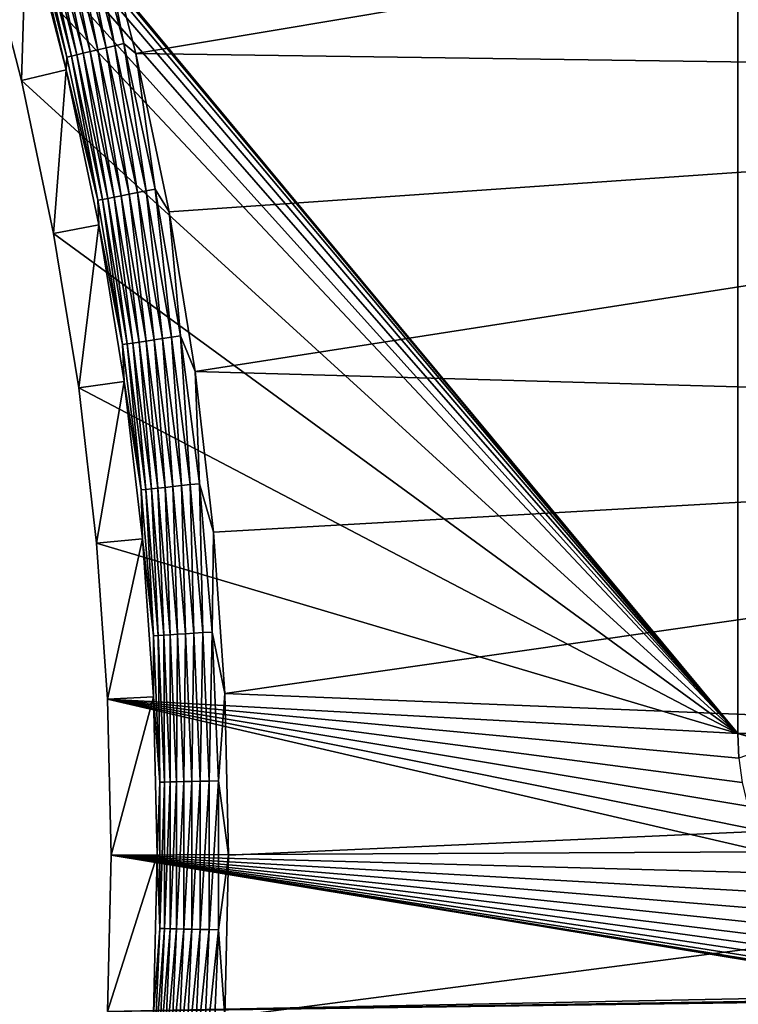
# Model space of a CAD drawing. Extents: x -320 to 320, y -695 to 695.
# Tile 142 of 169: x 175 to 218, y 295 to 354. Entities that reach past the tile are written whole.
import ezdxf

# ---------------------------------------------------------------- set-up
doc = ezdxf.new("R2010")
doc.units = 0
doc.header["$LTSCALE"] = 50.062222
for name, color, linetype in [('1', 7, 'CONTINUOUS'), ('150', 7, 'CONTINUOUS'), ('151', 7, 'CONTINUOUS'), ('2', 7, 'CONTINUOUS'), ('49', 7, 'CONTINUOUS'), ('81', 7, 'CONTINUOUS')]:
    doc.layers.add(name, color=color, linetype=linetype)

msp = doc.modelspace()

# ---------------------------------------------------------------- linework, layer by layer
at = {"layer": '1', "color": 7, "linetype": 'CONTINUOUS'}
for points in [[(218.2, 311.005), (164.233, 375.936), (218.2, 381.005), (218.2, 311.005)], [(166.209, 373.381), (164.233, 375.936), (218.2, 311.005), (166.209, 373.381)], [(168.002, 370.696), (166.209, 373.381), (218.2, 311.005), (168.002, 370.696)], [(169.605, 367.892), (168.002, 370.696), (218.2, 311.005), (169.605, 367.892)], [(171.01, 364.984), (169.605, 367.892), (218.2, 311.005), (171.01, 364.984)], [(172.209, 361.986), (171.01, 364.984), (218.2, 311.005), (172.209, 361.986)], [(173.197, 358.912), (172.209, 361.986), (218.2, 311.005), (173.197, 358.912)], [(175.53, 349.899), (173.197, 358.912), (218.2, 311.005), (175.53, 349.899)], [(177.445, 340.788), (175.53, 349.899), (218.2, 311.005), (177.445, 340.788)], [(178.939, 331.599), (177.445, 340.788), (218.2, 311.005), (178.939, 331.599)], [(180.008, 322.35), (178.939, 331.599), (218.2, 311.005), (180.008, 322.35)], [(180.651, 313.062), (180.008, 322.35), (218.2, 311.005), (180.651, 313.062)], [(180.865, 303.755), (180.651, 313.062), (219.857, 303.96), (180.865, 303.755)], [(219.857, 303.96), (180.651, 313.062), (219.267, 305.296), (219.857, 303.96)], [(219.267, 305.296), (180.651, 313.062), (218.803, 306.68), (219.267, 305.296)], [(218.803, 306.68), (180.651, 313.062), (218.469, 308.101), (218.803, 306.68)], [(218.469, 308.101), (180.651, 313.062), (218.267, 309.547), (218.469, 308.101)], [(218.267, 309.547), (180.651, 313.062), (218.2, 311.005), (218.267, 309.547)], [(180.651, 294.448), (180.865, 303.755), (231.101, 295.469), (180.651, 294.448)], [(220.567, 302.685), (180.865, 303.755), (219.857, 303.96), (220.567, 302.685)], [(231.101, 295.469), (180.865, 303.755), (229.68, 295.803), (231.101, 295.469)], [(229.68, 295.803), (180.865, 303.755), (228.296, 296.267), (229.68, 295.803)], [(228.296, 296.267), (180.865, 303.755), (226.96, 296.857), (228.296, 296.267)], [(226.96, 296.857), (180.865, 303.755), (225.685, 297.567), (226.96, 296.857)], [(225.685, 297.567), (180.865, 303.755), (224.48, 298.392), (225.685, 297.567)], [(224.48, 298.392), (180.865, 303.755), (223.357, 299.325), (224.48, 298.392)], [(223.357, 299.325), (180.865, 303.755), (222.325, 300.357), (223.357, 299.325)], [(222.325, 300.357), (180.865, 303.755), (221.392, 301.48), (222.325, 300.357)], [(221.392, 301.48), (180.865, 303.755), (220.567, 302.685), (221.392, 301.48)], [(232.547, 295.267), (180.651, 294.448), (231.101, 295.469), (232.547, 295.267)], [(234.005, 295.2), (180.651, 294.448), (232.547, 295.267), (234.005, 295.2)], [(309.371, 288.818), (180.651, 294.448), (234.005, 295.2), (309.371, 288.818)]]:
    msp.add_3dface(points, dxfattribs=at)
at = {"layer": '150', "color": 7, "linetype": 'CONTINUOUS'}
for points in [[(218.267, 309.547), (218.2, 311.005), (220.526, 310.343, -4), (218.267, 309.547)], [(220.526, 310.343, -4), (218.2, 311.005), (220.509, 311.005, -4), (220.526, 310.343, -4)]]:
    msp.add_3dface(points, dxfattribs=at)
at = {"layer": '151', "color": 7, "linetype": 'CONTINUOUS'}
for points in [[(218.2, 311.005), (218.2, 381.005), (220.509, 311.005, -4), (218.2, 311.005)], [(220.509, 311.005, -4), (218.2, 381.005), (220.509, 381.005, -4), (220.509, 311.005, -4)]]:
    msp.add_3dface(points, dxfattribs=at)
at = {"layer": '2', "color": 7, "linetype": 'CONTINUOUS'}
for points in [[(182.342, 351.496, 11), (295.2, 370.415, 11), (179.929, 360.82, 11), (182.342, 351.496, 11)], [(297.167, 349.897, 11), (295.2, 370.415, 11), (182.342, 351.496, 11), (297.167, 349.897, 11)], [(184.324, 342.069, 11), (297.167, 349.897, 11), (182.342, 351.496, 11), (184.324, 342.069, 11)], [(185.87, 332.562, 11), (297.167, 349.897, 11), (184.324, 342.069, 11), (185.87, 332.562, 11)], [(299.021, 329.369, 11), (297.167, 349.897, 11), (185.87, 332.562, 11), (299.021, 329.369, 11)], [(186.976, 322.994, 11), (299.021, 329.369, 11), (185.87, 332.562, 11), (186.976, 322.994, 11)], [(187.641, 313.385, 11), (299.021, 329.369, 11), (186.976, 322.994, 11), (187.641, 313.385, 11)], [(300.764, 308.831, 11), (299.021, 329.369, 11), (187.641, 313.385, 11), (300.764, 308.831, 11)], [(187.862, 303.755, 11), (300.764, 308.831, 11), (187.641, 313.385, 11), (187.862, 303.755, 11)], [(302.394, 288.284, 11), (300.764, 308.831, 11), (187.641, 294.125, 11), (302.394, 288.284, 11)], [(187.641, 294.125, 11), (300.764, 308.831, 11), (187.862, 303.755, 11), (187.641, 294.125, 11)]]:
    msp.add_3dface(points, dxfattribs=at)
at = {"layer": '49', "color": 7, "linetype": 'CONTINUOUS'}
for points in [[(173.197, 358.912), (175.53, 349.899), (175.836, 359.66, 7.965), (173.197, 358.912)], [(175.836, 359.66, 7.965), (175.53, 349.899), (178.2, 350.525, 7.965), (175.836, 359.66, 7.965)], [(175.53, 349.899), (177.445, 340.788), (178.2, 350.525, 7.965), (175.53, 349.899)], [(178.2, 350.525, 7.965), (177.445, 340.788), (180.141, 341.29, 7.965), (178.2, 350.525, 7.965)], [(177.445, 340.788), (178.939, 331.599), (180.141, 341.29, 7.965), (177.445, 340.788)], [(180.141, 341.29, 7.965), (178.939, 331.599), (181.655, 331.976, 7.965), (180.141, 341.29, 7.965)], [(178.939, 331.599), (180.008, 322.35), (181.655, 331.976, 7.965), (178.939, 331.599)], [(181.655, 331.976, 7.965), (180.008, 322.35), (182.739, 322.602, 7.965), (181.655, 331.976, 7.965)], [(180.008, 322.35), (180.651, 313.062), (182.739, 322.602, 7.965), (180.008, 322.35)], [(182.739, 322.602, 7.965), (180.651, 313.062), (183.39, 313.189, 7.965), (182.739, 322.602, 7.965)], [(180.651, 313.062), (180.865, 303.755), (183.39, 313.189, 7.965), (180.651, 313.062)], [(183.39, 313.189, 7.965), (180.865, 303.755), (183.608, 303.755, 7.965), (183.39, 313.189, 7.965)], [(180.865, 303.755), (180.651, 294.448), (183.608, 303.755, 7.965), (180.865, 303.755)], [(183.608, 303.755, 7.965), (180.651, 294.448), (183.39, 294.321, 7.965), (183.608, 303.755, 7.965)]]:
    msp.add_3dface(points, dxfattribs=at)
at = {"layer": '81', "color": 7, "linetype": 'CONTINUOUS'}
for points in [[(181.098, 351.961, 10.862), (179.394, 360.669, 10.965), (178.867, 360.519, 10.862), (181.098, 351.961, 10.862)], [(181.631, 352.088, 10.965), (179.929, 360.82, 11), (179.394, 360.669, 10.965), (181.631, 352.088, 10.965)], [(181.631, 352.088, 10.965), (179.394, 360.669, 10.965), (181.098, 351.961, 10.862), (181.631, 352.088, 10.965)], [(182.342, 351.496, 11), (179.929, 360.82, 11), (181.631, 352.088, 10.965), (182.342, 351.496, 11)], [(178.831, 351.421, 9.408), (176.997, 359.989, 9.811), (176.625, 359.884, 9.408), (178.831, 351.421, 9.408)], [(179.207, 351.511, 9.811), (177.413, 360.107, 10.162), (176.997, 359.989, 9.811), (179.207, 351.511, 9.811)], [(179.207, 351.511, 9.811), (176.997, 359.989, 9.811), (178.831, 351.421, 9.408), (179.207, 351.511, 9.811)], [(179.628, 351.611, 10.162), (177.869, 360.236, 10.458), (177.413, 360.107, 10.162), (179.628, 351.611, 10.162)], [(179.628, 351.611, 10.162), (177.413, 360.107, 10.162), (179.207, 351.511, 9.811), (179.628, 351.611, 10.162)], [(180.089, 351.721, 10.458), (178.356, 360.374, 10.692), (177.869, 360.236, 10.458), (180.089, 351.721, 10.458)], [(180.089, 351.721, 10.458), (177.869, 360.236, 10.458), (179.628, 351.611, 10.162), (180.089, 351.721, 10.458)], [(180.581, 351.838, 10.692), (178.867, 360.519, 10.862), (178.356, 360.374, 10.692), (180.581, 351.838, 10.692)], [(180.581, 351.838, 10.692), (178.356, 360.374, 10.692), (180.089, 351.721, 10.458), (180.581, 351.838, 10.692)], [(181.098, 351.961, 10.862), (178.867, 360.519, 10.862), (180.581, 351.838, 10.692), (181.098, 351.961, 10.862)], [(175.836, 359.66, 7.965), (178.2, 350.525, 7.965), (176.039, 359.718, 8.476), (175.836, 359.66, 7.965)], [(178.239, 351.28, 8.476), (176.304, 359.793, 8.961), (176.039, 359.718, 8.476), (178.239, 351.28, 8.476)], [(178.2, 350.525, 7.965), (178.239, 351.28, 8.476), (176.039, 359.718, 8.476), (178.2, 350.525, 7.965)], [(178.507, 351.344, 8.961), (176.625, 359.884, 9.408), (176.304, 359.793, 8.961), (178.507, 351.344, 8.961)], [(178.507, 351.344, 8.961), (176.304, 359.793, 8.961), (178.239, 351.28, 8.476), (178.507, 351.344, 8.961)], [(178.831, 351.421, 9.408), (176.625, 359.884, 9.408), (178.507, 351.344, 8.961), (178.831, 351.421, 9.408)], [(181.945, 343.118, 10.458), (180.581, 351.838, 10.692), (180.089, 351.721, 10.458), (181.945, 343.118, 10.458)], [(182.442, 343.214, 10.692), (181.098, 351.961, 10.862), (180.581, 351.838, 10.692), (182.442, 343.214, 10.692)], [(182.442, 343.214, 10.692), (180.581, 351.838, 10.692), (181.945, 343.118, 10.458), (182.442, 343.214, 10.692)], [(182.963, 343.315, 10.862), (181.631, 352.088, 10.965), (181.098, 351.961, 10.862), (182.963, 343.315, 10.862)], [(182.963, 343.315, 10.862), (181.098, 351.961, 10.862), (182.442, 343.214, 10.692), (182.963, 343.315, 10.862)], [(183.501, 343.42, 10.965), (182.342, 351.496, 11), (181.631, 352.088, 10.965), (183.501, 343.42, 10.965)], [(183.501, 343.42, 10.965), (181.631, 352.088, 10.965), (182.963, 343.315, 10.862), (183.501, 343.42, 10.965)], [(178.2, 350.525, 7.965), (180.078, 342.757, 8.476), (178.239, 351.28, 8.476), (178.2, 350.525, 7.965)], [(180.078, 342.757, 8.476), (178.507, 351.344, 8.961), (178.239, 351.28, 8.476), (180.078, 342.757, 8.476)], [(180.349, 342.809, 8.961), (178.831, 351.421, 9.408), (178.507, 351.344, 8.961), (180.349, 342.809, 8.961)], [(180.349, 342.809, 8.961), (178.507, 351.344, 8.961), (180.078, 342.757, 8.476), (180.349, 342.809, 8.961)], [(180.676, 342.873, 9.408), (179.207, 351.511, 9.811), (178.831, 351.421, 9.408), (180.676, 342.873, 9.408)], [(180.676, 342.873, 9.408), (178.831, 351.421, 9.408), (180.349, 342.809, 8.961), (180.676, 342.873, 9.408)], [(181.055, 342.946, 9.811), (179.628, 351.611, 10.162), (179.207, 351.511, 9.811), (181.055, 342.946, 9.811)], [(181.055, 342.946, 9.811), (179.207, 351.511, 9.811), (180.676, 342.873, 9.408), (181.055, 342.946, 9.811)], [(181.48, 343.028, 10.162), (180.089, 351.721, 10.458), (179.628, 351.611, 10.162), (181.48, 343.028, 10.162)], [(181.48, 343.028, 10.162), (179.628, 351.611, 10.162), (181.055, 342.946, 9.811), (181.48, 343.028, 10.162)], [(181.945, 343.118, 10.458), (180.089, 351.721, 10.458), (181.48, 343.028, 10.162), (181.945, 343.118, 10.458)], [(184.324, 342.069, 11), (182.342, 351.496, 11), (183.501, 343.42, 10.965), (184.324, 342.069, 11)], [(178.2, 350.525, 7.965), (180.141, 341.29, 7.965), (180.078, 342.757, 8.476), (178.2, 350.525, 7.965)], [(182.537, 334.31, 9.811), (181.48, 343.028, 10.162), (181.055, 342.946, 9.811), (182.537, 334.31, 9.811)], [(182.966, 334.375, 10.162), (181.945, 343.118, 10.458), (181.48, 343.028, 10.162), (182.966, 334.375, 10.162)], [(182.966, 334.375, 10.162), (181.48, 343.028, 10.162), (182.537, 334.31, 9.811), (182.966, 334.375, 10.162)], [(183.434, 334.445, 10.458), (182.442, 343.214, 10.692), (181.945, 343.118, 10.458), (183.434, 334.445, 10.458)], [(183.434, 334.445, 10.458), (181.945, 343.118, 10.458), (182.966, 334.375, 10.162), (183.434, 334.445, 10.458)], [(183.934, 334.52, 10.692), (182.963, 343.315, 10.862), (182.442, 343.214, 10.692), (183.934, 334.52, 10.692)], [(183.934, 334.52, 10.692), (182.442, 343.214, 10.692), (183.434, 334.445, 10.458), (183.934, 334.52, 10.692)], [(184.46, 334.599, 10.862), (183.501, 343.42, 10.965), (182.963, 343.315, 10.862), (184.46, 334.599, 10.862)], [(184.46, 334.599, 10.862), (182.963, 343.315, 10.862), (183.934, 334.52, 10.692), (184.46, 334.599, 10.862)], [(185.002, 334.68, 10.965), (184.324, 342.069, 11), (183.501, 343.42, 10.965), (185.002, 334.68, 10.965)], [(185.002, 334.68, 10.965), (183.501, 343.42, 10.965), (184.46, 334.599, 10.862), (185.002, 334.68, 10.965)], [(181.553, 334.163, 8.476), (180.349, 342.809, 8.961), (180.078, 342.757, 8.476), (181.553, 334.163, 8.476)], [(180.141, 341.29, 7.965), (181.553, 334.163, 8.476), (180.078, 342.757, 8.476), (180.141, 341.29, 7.965)], [(181.826, 334.204, 8.961), (180.676, 342.873, 9.408), (180.349, 342.809, 8.961), (181.826, 334.204, 8.961)], [(181.826, 334.204, 8.961), (180.349, 342.809, 8.961), (181.553, 334.163, 8.476), (181.826, 334.204, 8.961)], [(182.156, 334.253, 9.408), (181.055, 342.946, 9.811), (180.676, 342.873, 9.408), (182.156, 334.253, 9.408)], [(182.156, 334.253, 9.408), (180.676, 342.873, 9.408), (181.826, 334.204, 8.961), (182.156, 334.253, 9.408)], [(182.537, 334.31, 9.811), (181.055, 342.946, 9.811), (182.156, 334.253, 9.408), (182.537, 334.31, 9.811)], [(185.87, 332.562, 11), (184.324, 342.069, 11), (185.002, 334.68, 10.965), (185.87, 332.562, 11)], [(180.141, 341.29, 7.965), (181.655, 331.976, 7.965), (181.553, 334.163, 8.476), (180.141, 341.29, 7.965)], [(182.662, 325.514, 8.476), (181.826, 334.204, 8.961), (181.553, 334.163, 8.476), (182.662, 325.514, 8.476)], [(182.936, 325.544, 8.961), (182.156, 334.253, 9.408), (181.826, 334.204, 8.961), (182.936, 325.544, 8.961)], [(182.936, 325.544, 8.961), (181.826, 334.204, 8.961), (182.662, 325.514, 8.476), (182.936, 325.544, 8.961)], [(183.268, 325.579, 9.408), (182.537, 334.31, 9.811), (182.156, 334.253, 9.408), (183.268, 325.579, 9.408)], [(183.268, 325.579, 9.408), (182.156, 334.253, 9.408), (182.936, 325.544, 8.961), (183.268, 325.579, 9.408)], [(183.652, 325.62, 9.811), (182.966, 334.375, 10.162), (182.537, 334.31, 9.811), (183.652, 325.62, 9.811)], [(183.652, 325.62, 9.811), (182.537, 334.31, 9.811), (183.268, 325.579, 9.408), (183.652, 325.62, 9.811)], [(184.082, 325.666, 10.162), (183.434, 334.445, 10.458), (182.966, 334.375, 10.162), (184.082, 325.666, 10.162)], [(184.082, 325.666, 10.162), (182.966, 334.375, 10.162), (183.652, 325.62, 9.811), (184.082, 325.666, 10.162)], [(184.553, 325.716, 10.458), (183.934, 334.52, 10.692), (183.434, 334.445, 10.458), (184.553, 325.716, 10.458)], [(184.553, 325.716, 10.458), (183.434, 334.445, 10.458), (184.082, 325.666, 10.162), (184.553, 325.716, 10.458)], [(185.056, 325.77, 10.692), (184.46, 334.599, 10.862), (183.934, 334.52, 10.692), (185.056, 325.77, 10.692)], [(185.056, 325.77, 10.692), (183.934, 334.52, 10.692), (184.553, 325.716, 10.458), (185.056, 325.77, 10.692)], [(185.584, 325.826, 10.862), (185.002, 334.68, 10.965), (184.46, 334.599, 10.862), (185.584, 325.826, 10.862)], [(185.584, 325.826, 10.862), (184.46, 334.599, 10.862), (185.056, 325.77, 10.692), (185.584, 325.826, 10.862)], [(186.129, 325.884, 10.965), (185.87, 332.562, 11), (185.002, 334.68, 10.965), (186.129, 325.884, 10.965)], [(186.129, 325.884, 10.965), (185.002, 334.68, 10.965), (185.584, 325.826, 10.862), (186.129, 325.884, 10.965)], [(181.655, 331.976, 7.965), (182.662, 325.514, 8.476), (181.553, 334.163, 8.476), (181.655, 331.976, 7.965)], [(186.976, 322.994, 11), (185.87, 332.562, 11), (186.129, 325.884, 10.965), (186.976, 322.994, 11)], [(181.655, 331.976, 7.965), (182.739, 322.602, 7.965), (182.662, 325.514, 8.476), (181.655, 331.976, 7.965)], [(183.403, 316.826, 8.476), (182.936, 325.544, 8.961), (182.662, 325.514, 8.476), (183.403, 316.826, 8.476)], [(182.739, 322.602, 7.965), (183.403, 316.826, 8.476), (182.662, 325.514, 8.476), (182.739, 322.602, 7.965)], [(183.677, 316.844, 8.961), (183.268, 325.579, 9.408), (182.936, 325.544, 8.961), (183.677, 316.844, 8.961)], [(183.677, 316.844, 8.961), (182.936, 325.544, 8.961), (183.403, 316.826, 8.476), (183.677, 316.844, 8.961)], [(184.01, 316.865, 9.408), (183.652, 325.62, 9.811), (183.268, 325.579, 9.408), (184.01, 316.865, 9.408)], [(184.01, 316.865, 9.408), (183.268, 325.579, 9.408), (183.677, 316.844, 8.961), (184.01, 316.865, 9.408)], [(184.396, 316.89, 9.811), (184.082, 325.666, 10.162), (183.652, 325.62, 9.811), (184.396, 316.89, 9.811)], [(184.396, 316.89, 9.811), (183.652, 325.62, 9.811), (184.01, 316.865, 9.408), (184.396, 316.89, 9.811)], [(184.828, 316.917, 10.162), (184.553, 325.716, 10.458), (184.082, 325.666, 10.162), (184.828, 316.917, 10.162)], [(184.828, 316.917, 10.162), (184.082, 325.666, 10.162), (184.396, 316.89, 9.811), (184.828, 316.917, 10.162)], [(185.3, 316.947, 10.458), (185.056, 325.77, 10.692), (184.553, 325.716, 10.458), (185.3, 316.947, 10.458)], [(185.3, 316.947, 10.458), (184.553, 325.716, 10.458), (184.828, 316.917, 10.162), (185.3, 316.947, 10.458)], [(185.805, 316.98, 10.692), (185.584, 325.826, 10.862), (185.056, 325.77, 10.692), (185.805, 316.98, 10.692)], [(185.805, 316.98, 10.692), (185.056, 325.77, 10.692), (185.3, 316.947, 10.458), (185.805, 316.98, 10.692)], [(186.335, 317.014, 10.862), (186.129, 325.884, 10.965), (185.584, 325.826, 10.862), (186.335, 317.014, 10.862)], [(186.335, 317.014, 10.862), (185.584, 325.826, 10.862), (185.805, 316.98, 10.692), (186.335, 317.014, 10.862)], [(186.882, 317.048, 10.965), (186.976, 322.994, 11), (186.129, 325.884, 10.965), (186.882, 317.048, 10.965)], [(186.882, 317.048, 10.965), (186.129, 325.884, 10.965), (186.335, 317.014, 10.862), (186.882, 317.048, 10.965)], [(182.739, 322.602, 7.965), (183.39, 313.189, 7.965), (183.403, 316.826, 8.476), (182.739, 322.602, 7.965)], [(187.641, 313.385, 11), (186.976, 322.994, 11), (186.882, 317.048, 10.965), (187.641, 313.385, 11)], [(183.39, 313.189, 7.965), (183.773, 308.115, 8.476), (183.403, 316.826, 8.476), (183.39, 313.189, 7.965)], [(183.773, 308.115, 8.476), (183.677, 316.844, 8.961), (183.403, 316.826, 8.476), (183.773, 308.115, 8.476)], [(184.048, 308.121, 8.961), (184.01, 316.865, 9.408), (183.677, 316.844, 8.961), (184.048, 308.121, 8.961)], [(184.048, 308.121, 8.961), (183.677, 316.844, 8.961), (183.773, 308.115, 8.476), (184.048, 308.121, 8.961)], [(184.382, 308.128, 9.408), (184.396, 316.89, 9.811), (184.01, 316.865, 9.408), (184.382, 308.128, 9.408)], [(184.382, 308.128, 9.408), (184.01, 316.865, 9.408), (184.048, 308.121, 8.961), (184.382, 308.128, 9.408)], [(184.768, 308.136, 9.811), (184.396, 316.89, 9.811), (184.382, 308.128, 9.408), (184.768, 308.136, 9.811)], [(184.768, 308.136, 9.811), (184.828, 316.917, 10.162), (184.396, 316.89, 9.811), (184.768, 308.136, 9.811)], [(185.201, 308.145, 10.162), (184.828, 316.917, 10.162), (184.768, 308.136, 9.811), (185.201, 308.145, 10.162)], [(185.201, 308.145, 10.162), (185.3, 316.947, 10.458), (184.828, 316.917, 10.162), (185.201, 308.145, 10.162)], [(185.674, 308.155, 10.458), (185.3, 316.947, 10.458), (185.201, 308.145, 10.162), (185.674, 308.155, 10.458)], [(185.674, 308.155, 10.458), (185.805, 316.98, 10.692), (185.3, 316.947, 10.458), (185.674, 308.155, 10.458)], [(186.18, 308.166, 10.692), (185.805, 316.98, 10.692), (185.674, 308.155, 10.458), (186.18, 308.166, 10.692)], [(186.18, 308.166, 10.692), (186.335, 317.014, 10.862), (185.805, 316.98, 10.692), (186.18, 308.166, 10.692)], [(186.711, 308.177, 10.862), (186.335, 317.014, 10.862), (186.18, 308.166, 10.692), (186.711, 308.177, 10.862)], [(186.711, 308.177, 10.862), (186.882, 317.048, 10.965), (186.335, 317.014, 10.862), (186.711, 308.177, 10.862)], [(187.259, 308.189, 10.965), (186.882, 317.048, 10.965), (186.711, 308.177, 10.862), (187.259, 308.189, 10.965)], [(187.259, 308.189, 10.965), (187.641, 313.385, 11), (186.882, 317.048, 10.965), (187.259, 308.189, 10.965)], [(183.39, 313.189, 7.965), (183.608, 303.755, 7.965), (183.773, 308.115, 8.476), (183.39, 313.189, 7.965)], [(187.862, 303.755, 11), (187.641, 313.385, 11), (187.259, 308.189, 10.965), (187.862, 303.755, 11)], [(183.608, 303.755, 7.965), (183.773, 299.395, 8.476), (183.773, 308.115, 8.476), (183.608, 303.755, 7.965)], [(184.048, 299.389, 8.961), (184.048, 308.121, 8.961), (183.773, 299.395, 8.476), (184.048, 299.389, 8.961)], [(183.773, 299.395, 8.476), (184.048, 308.121, 8.961), (183.773, 308.115, 8.476), (183.773, 299.395, 8.476)], [(184.382, 299.382, 9.408), (184.382, 308.128, 9.408), (184.048, 299.389, 8.961), (184.382, 299.382, 9.408)], [(184.048, 299.389, 8.961), (184.382, 308.128, 9.408), (184.048, 308.121, 8.961), (184.048, 299.389, 8.961)], [(184.768, 299.374, 9.811), (184.768, 308.136, 9.811), (184.382, 299.382, 9.408), (184.768, 299.374, 9.811)], [(184.382, 299.382, 9.408), (184.768, 308.136, 9.811), (184.382, 308.128, 9.408), (184.382, 299.382, 9.408)], [(185.201, 299.365, 10.162), (185.201, 308.145, 10.162), (184.768, 299.374, 9.811), (185.201, 299.365, 10.162)], [(184.768, 299.374, 9.811), (185.201, 308.145, 10.162), (184.768, 308.136, 9.811), (184.768, 299.374, 9.811)], [(185.674, 299.355, 10.458), (185.674, 308.155, 10.458), (185.201, 299.365, 10.162), (185.674, 299.355, 10.458)], [(185.201, 299.365, 10.162), (185.674, 308.155, 10.458), (185.201, 308.145, 10.162), (185.201, 299.365, 10.162)], [(186.18, 299.344, 10.692), (186.18, 308.166, 10.692), (185.674, 299.355, 10.458), (186.18, 299.344, 10.692)], [(185.674, 299.355, 10.458), (186.18, 308.166, 10.692), (185.674, 308.155, 10.458), (185.674, 299.355, 10.458)], [(186.711, 299.333, 10.862), (186.711, 308.177, 10.862), (186.18, 299.344, 10.692), (186.711, 299.333, 10.862)], [(186.18, 299.344, 10.692), (186.711, 308.177, 10.862), (186.18, 308.166, 10.692), (186.18, 299.344, 10.692)], [(187.259, 299.321, 10.965), (187.259, 308.189, 10.965), (186.711, 299.333, 10.862), (187.259, 299.321, 10.965)], [(186.711, 299.333, 10.862), (187.259, 308.189, 10.965), (186.711, 308.177, 10.862), (186.711, 299.333, 10.862)], [(187.259, 299.321, 10.965), (187.862, 303.755, 11), (187.259, 308.189, 10.965), (187.259, 299.321, 10.965)], [(183.608, 303.755, 7.965), (183.39, 294.321, 7.965), (183.773, 299.395, 8.476), (183.608, 303.755, 7.965)], [(187.641, 294.125, 11), (187.862, 303.755, 11), (187.259, 299.321, 10.965), (187.641, 294.125, 11)], [(183.39, 294.321, 7.965), (183.403, 290.684, 8.476), (183.773, 299.395, 8.476), (183.39, 294.321, 7.965)], [(183.403, 290.684, 8.476), (184.048, 299.389, 8.961), (183.773, 299.395, 8.476), (183.403, 290.684, 8.476)], [(183.677, 290.666, 8.961), (184.048, 299.389, 8.961), (183.403, 290.684, 8.476), (183.677, 290.666, 8.961)], [(183.677, 290.666, 8.961), (184.382, 299.382, 9.408), (184.048, 299.389, 8.961), (183.677, 290.666, 8.961)], [(184.01, 290.645, 9.408), (184.382, 299.382, 9.408), (183.677, 290.666, 8.961), (184.01, 290.645, 9.408)], [(184.01, 290.645, 9.408), (184.768, 299.374, 9.811), (184.382, 299.382, 9.408), (184.01, 290.645, 9.408)], [(184.396, 290.62, 9.811), (184.768, 299.374, 9.811), (184.01, 290.645, 9.408), (184.396, 290.62, 9.811)], [(184.396, 290.62, 9.811), (185.201, 299.365, 10.162), (184.768, 299.374, 9.811), (184.396, 290.62, 9.811)], [(184.828, 290.593, 10.162), (185.201, 299.365, 10.162), (184.396, 290.62, 9.811), (184.828, 290.593, 10.162)], [(184.828, 290.593, 10.162), (185.674, 299.355, 10.458), (185.201, 299.365, 10.162), (184.828, 290.593, 10.162)], [(185.3, 290.563, 10.458), (185.674, 299.355, 10.458), (184.828, 290.593, 10.162), (185.3, 290.563, 10.458)], [(185.3, 290.563, 10.458), (186.18, 299.344, 10.692), (185.674, 299.355, 10.458), (185.3, 290.563, 10.458)], [(185.805, 290.53, 10.692), (186.18, 299.344, 10.692), (185.3, 290.563, 10.458), (185.805, 290.53, 10.692)], [(185.805, 290.53, 10.692), (186.711, 299.333, 10.862), (186.18, 299.344, 10.692), (185.805, 290.53, 10.692)], [(186.335, 290.496, 10.862), (186.711, 299.333, 10.862), (185.805, 290.53, 10.692), (186.335, 290.496, 10.862)], [(186.335, 290.496, 10.862), (187.259, 299.321, 10.965), (186.711, 299.333, 10.862), (186.335, 290.496, 10.862)], [(186.882, 290.462, 10.965), (187.259, 299.321, 10.965), (186.335, 290.496, 10.862), (186.882, 290.462, 10.965)], [(186.882, 290.462, 10.965), (187.641, 294.125, 11), (187.259, 299.321, 10.965), (186.882, 290.462, 10.965)]]:
    msp.add_3dface(points, dxfattribs=at)

doc.saveas('drawing.dxf')
